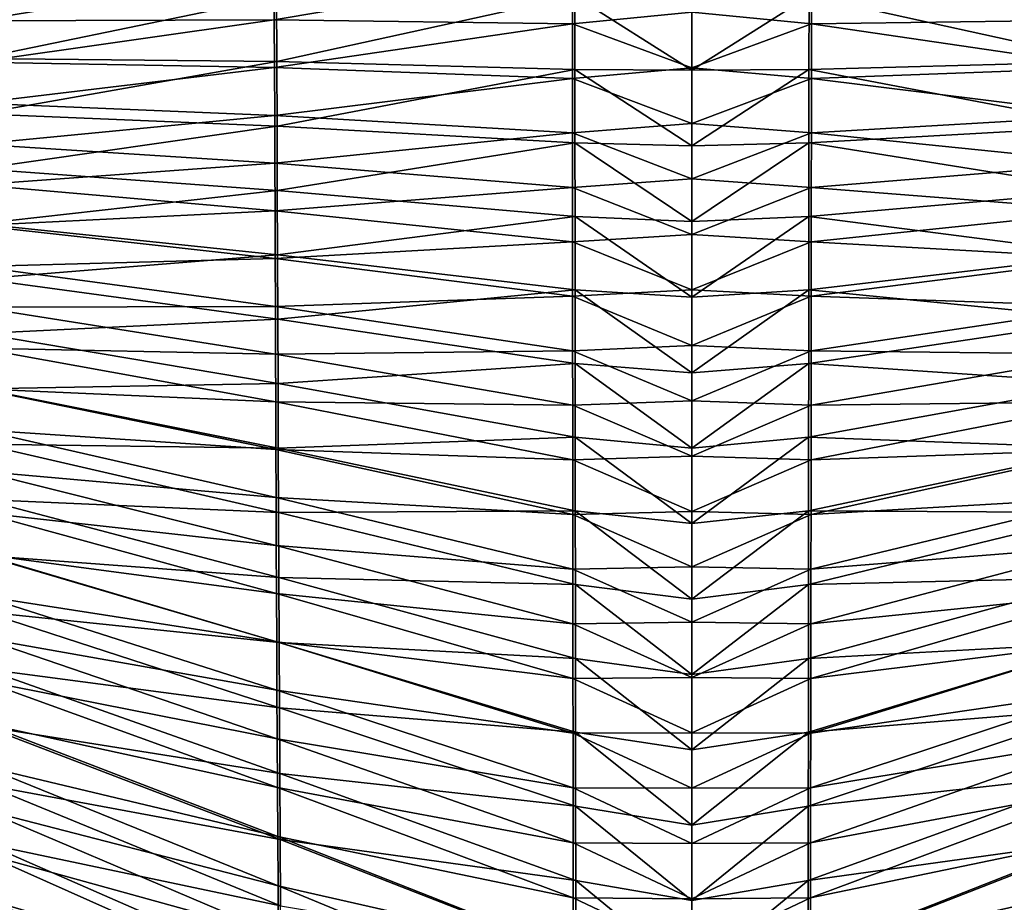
# Model space of a CAD drawing. Header units: millimetres. Extents: x -350 to 350, y 0 to 877.
# Tile 45 of 63: x -99 to 46, y 542 to 672. Entities that reach past the tile are written whole.
import ezdxf

# ---------------------------------------------------------------- set-up
doc = ezdxf.new("R2010")
doc.units = ezdxf.units.MM
doc.header["$LTSCALE"] = 41.718519
for name, color, linetype in [('10', 7, 'CONTINUOUS'), ('12', 7, 'CONTINUOUS'), ('6', 7, 'CONTINUOUS'), ('8', 7, 'CONTINUOUS')]:
    doc.layers.add(name, color=color, linetype=linetype)

msp = doc.modelspace()

# ---------------------------------------------------------------- linework, layer by layer
at = {"layer": '10', "linetype": 'Continuous'}
for points in [[(-61.27, 671.89, -532.87), (-61.3, 678.94, -535.28), (-17.55, 679.25, -537.76), (-61.27, 671.89, -532.87)], [(-17.54, 671.26, -535.04), (-61.27, 671.89, -532.87), (-17.55, 679.25, -537.76), (-17.54, 671.26, -535.04)], [(-17.54, 671.26, -535.04), (-17.55, 679.25, -537.76), (0, 672.98, -535.83), (-17.54, 671.26, -535.04)], [(-104.99, 671.72, -527.79), (-105.04, 677.8, -529.88), (-61.3, 678.94, -535.28), (-104.99, 671.72, -527.79)], [(-61.27, 671.89, -532.87), (-104.99, 671.72, -527.79), (-61.3, 678.94, -535.28), (-61.27, 671.89, -532.87)], [(-104.94, 665.68, -525.75), (-104.99, 671.72, -527.79), (-61.27, 671.89, -532.87), (-104.94, 665.68, -525.75)], [(-61.25, 664.86, -530.52), (-104.94, 665.68, -525.75), (-61.27, 671.89, -532.87), (-61.25, 664.86, -530.52)], [(-61.25, 664.86, -530.52), (-61.27, 671.89, -532.87), (-17.54, 671.26, -535.04), (-61.25, 664.86, -530.52)], [(0, 664.82, -533.11), (-17.54, 671.26, -535.04), (0, 672.98, -535.83), (0, 664.82, -533.11)], [(-17.53, 663.27, -532.38), (-61.25, 664.86, -530.52), (-17.54, 671.26, -535.04), (-17.53, 663.27, -532.38)], [(-17.53, 663.27, -532.38), (-17.54, 671.26, -535.04), (0, 664.82, -533.11), (-17.53, 663.27, -532.38)], [(-104.9, 659.65, -523.76), (-104.94, 665.68, -525.75), (-61.25, 664.86, -530.52), (-104.9, 659.65, -523.76)], [(-61.22, 657.84, -528.22), (-104.9, 659.65, -523.76), (-61.25, 664.86, -530.52), (-61.22, 657.84, -528.22)], [(-61.22, 657.84, -528.22), (-61.25, 664.86, -530.52), (-17.53, 663.27, -532.38), (-61.22, 657.84, -528.22)], [(0, 656.67, -530.45), (-17.53, 663.27, -532.38), (0, 664.82, -533.11), (0, 656.67, -530.45)], [(-17.53, 655.28, -529.79), (-61.22, 657.84, -528.22), (-17.53, 663.27, -532.38), (-17.53, 655.28, -529.79)], [(-17.53, 655.28, -529.79), (-17.53, 663.27, -532.38), (0, 656.67, -530.45), (-17.53, 655.28, -529.79)], [(-104.85, 653.65, -521.8), (-104.9, 659.65, -523.76), (-61.22, 657.84, -528.22), (-104.85, 653.65, -521.8)], [(-61.2, 650.84, -525.98), (-104.85, 653.65, -521.8), (-61.22, 657.84, -528.22), (-61.2, 650.84, -525.98)], [(-61.2, 650.84, -525.98), (-61.22, 657.84, -528.22), (-17.53, 655.28, -529.79), (-61.2, 650.84, -525.98)], [(0, 648.53, -527.87), (-17.53, 655.28, -529.79), (0, 656.67, -530.45), (0, 648.53, -527.87)], [(-17.52, 647.29, -527.26), (-61.2, 650.84, -525.98), (-17.53, 655.28, -529.79), (-17.52, 647.29, -527.26)], [(-17.52, 647.29, -527.26), (-17.53, 655.28, -529.79), (0, 648.53, -527.87), (-17.52, 647.29, -527.26)], [(-104.81, 647.66, -519.89), (-104.85, 653.65, -521.8), (-61.2, 650.84, -525.98), (-104.81, 647.66, -519.89)], [(-61.17, 643.83, -523.78), (-104.81, 647.66, -519.89), (-61.2, 650.84, -525.98), (-61.17, 643.83, -523.78)], [(-61.17, 643.83, -523.78), (-61.2, 650.84, -525.98), (-17.52, 647.29, -527.26), (-61.17, 643.83, -523.78)], [(-104.76, 641.68, -518.02), (-104.81, 647.66, -519.89), (-61.17, 643.83, -523.78), (-104.76, 641.68, -518.02)], [(-17.51, 639.3, -524.8), (-61.17, 643.83, -523.78), (-17.52, 647.29, -527.26), (-17.51, 639.3, -524.8)], [(0, 640.39, -525.35), (-17.52, 647.29, -527.26), (0, 648.53, -527.87), (0, 640.39, -525.35)], [(-17.51, 639.3, -524.8), (-17.52, 647.29, -527.26), (0, 640.39, -525.35), (-17.51, 639.3, -524.8)], [(-61.15, 636.84, -521.63), (-104.76, 641.68, -518.02), (-61.17, 643.83, -523.78), (-61.15, 636.84, -521.63)], [(-61.15, 636.84, -521.63), (-61.17, 643.83, -523.78), (-17.51, 639.3, -524.8), (-61.15, 636.84, -521.63)], [(-104.72, 635.7, -516.18), (-104.76, 641.68, -518.02), (-61.15, 636.84, -521.63), (-104.72, 635.7, -516.18)], [(0, 632.25, -522.89), (-17.51, 639.3, -524.8), (0, 640.39, -525.35), (0, 632.25, -522.89)], [(-17.51, 631.32, -522.4), (-61.15, 636.84, -521.63), (-17.51, 639.3, -524.8), (-17.51, 631.32, -522.4)], [(-17.51, 631.32, -522.4), (-17.51, 639.3, -524.8), (0, 632.25, -522.89), (-17.51, 631.32, -522.4)], [(-61.12, 629.84, -519.54), (-104.72, 635.7, -516.18), (-61.15, 636.84, -521.63), (-61.12, 629.84, -519.54)], [(-61.12, 629.84, -519.54), (-61.15, 636.84, -521.63), (-17.51, 631.32, -522.4), (-61.12, 629.84, -519.54)], [(-104.67, 629.72, -514.38), (-104.72, 635.7, -516.18), (-61.12, 629.84, -519.54), (-104.67, 629.72, -514.38)], [(0, 624.12, -520.5), (-17.51, 631.32, -522.4), (0, 632.25, -522.89), (0, 624.12, -520.5)], [(-17.5, 623.32, -520.05), (-61.12, 629.84, -519.54), (-17.51, 631.32, -522.4), (-17.5, 623.32, -520.05)], [(-17.5, 623.32, -520.05), (-17.51, 631.32, -522.4), (0, 624.12, -520.5), (-17.5, 623.32, -520.05)], [(-61.1, 622.84, -517.49), (-104.67, 629.72, -514.38), (-61.12, 629.84, -519.54), (-61.1, 622.84, -517.49)], [(-104.62, 623.73, -512.62), (-104.67, 629.72, -514.38), (-61.1, 622.84, -517.49), (-104.62, 623.73, -512.62)], [(-61.1, 622.84, -517.49), (-61.12, 629.84, -519.54), (-17.5, 623.32, -520.05), (-61.1, 622.84, -517.49)], [(-104.57, 617.73, -510.88), (-104.62, 623.73, -512.62), (-61.07, 615.83, -515.48), (-104.57, 617.73, -510.88)], [(-61.07, 615.83, -515.48), (-104.62, 623.73, -512.62), (-61.1, 622.84, -517.49), (-61.07, 615.83, -515.48)], [(-17.49, 615.33, -517.78), (-61.1, 622.84, -517.49), (-17.5, 623.32, -520.05), (-17.49, 615.33, -517.78)], [(-61.07, 615.83, -515.48), (-61.1, 622.84, -517.49), (-17.49, 615.33, -517.78), (-61.07, 615.83, -515.48)], [(0, 615.99, -518.18), (-17.5, 623.32, -520.05), (0, 624.12, -520.5), (0, 615.99, -518.18)], [(-17.49, 615.33, -517.78), (-17.5, 623.32, -520.05), (0, 615.99, -518.18), (-17.49, 615.33, -517.78)], [(-104.52, 611.71, -509.18), (-104.57, 617.73, -510.88), (-61.04, 608.82, -513.53), (-104.52, 611.71, -509.18)], [(-61.04, 608.82, -513.53), (-104.57, 617.73, -510.88), (-61.07, 615.83, -515.48), (-61.04, 608.82, -513.53)], [(-61.04, 608.82, -513.53), (-61.07, 615.83, -515.48), (-17.48, 607.33, -515.56), (-61.04, 608.82, -513.53)], [(-17.48, 607.33, -515.56), (-61.07, 615.83, -515.48), (-17.49, 615.33, -517.78), (-17.48, 607.33, -515.56)], [(0, 607.86, -515.92), (-17.49, 615.33, -517.78), (0, 615.99, -518.18), (0, 607.86, -515.92)], [(-17.48, 607.33, -515.56), (-17.49, 615.33, -517.78), (0, 607.86, -515.92), (-17.48, 607.33, -515.56)], [(-104.47, 605.67, -507.51), (-104.52, 611.71, -509.18), (-61.01, 601.79, -511.62), (-104.47, 605.67, -507.51)], [(-61.01, 601.79, -511.62), (-104.52, 611.71, -509.18), (-61.04, 608.82, -513.53), (-61.01, 601.79, -511.62)], [(-61.01, 601.79, -511.62), (-61.04, 608.82, -513.53), (-17.48, 599.32, -513.4), (-61.01, 601.79, -511.62)], [(-17.48, 599.32, -513.4), (-61.04, 608.82, -513.53), (-17.48, 607.33, -515.56), (-17.48, 599.32, -513.4)], [(0, 599.74, -513.73), (-17.48, 607.33, -515.56), (0, 607.86, -515.92), (0, 599.74, -513.73)], [(-17.48, 599.32, -513.4), (-17.48, 607.33, -515.56), (0, 599.74, -513.73), (-17.48, 599.32, -513.4)], [(-104.41, 599.6, -505.86), (-104.47, 605.67, -507.51), (-60.98, 594.75, -509.75), (-104.41, 599.6, -505.86)], [(-60.98, 594.75, -509.75), (-104.47, 605.67, -507.51), (-61.01, 601.79, -511.62), (-60.98, 594.75, -509.75)], [(-60.98, 594.75, -509.75), (-61.01, 601.79, -511.62), (-17.47, 591.31, -511.3), (-60.98, 594.75, -509.75)], [(-17.47, 591.31, -511.3), (-61.01, 601.79, -511.62), (-17.48, 599.32, -513.4), (-17.47, 591.31, -511.3)], [(-104.36, 593.51, -504.25), (-104.41, 599.6, -505.86), (-60.95, 587.7, -507.93), (-104.36, 593.51, -504.25)], [(-60.95, 587.7, -507.93), (-104.41, 599.6, -505.86), (-60.98, 594.75, -509.75), (-60.95, 587.7, -507.93)], [(0, 591.62, -511.6), (-17.48, 599.32, -513.4), (0, 599.74, -513.73), (0, 591.62, -511.6)], [(-17.47, 591.31, -511.3), (-17.48, 599.32, -513.4), (0, 591.62, -511.6), (-17.47, 591.31, -511.3)], [(-60.95, 587.7, -507.93), (-60.98, 594.75, -509.75), (-17.46, 583.29, -509.27), (-60.95, 587.7, -507.93)], [(-17.46, 583.29, -509.27), (-60.98, 594.75, -509.75), (-17.47, 591.31, -511.3), (-17.46, 583.29, -509.27)], [(-104.3, 587.37, -502.66), (-104.36, 593.51, -504.25), (-60.92, 580.62, -506.15), (-104.3, 587.37, -502.66)], [(-60.92, 580.62, -506.15), (-104.36, 593.51, -504.25), (-60.95, 587.7, -507.93), (-60.92, 580.62, -506.15)], [(0, 583.5, -509.54), (-17.47, 591.31, -511.3), (0, 591.62, -511.6), (0, 583.5, -509.54)], [(-17.46, 583.29, -509.27), (-17.47, 591.31, -511.3), (0, 583.5, -509.54), (-17.46, 583.29, -509.27)], [(-104.23, 581.2, -501.1), (-104.3, 587.37, -502.66), (-60.88, 573.52, -504.41), (-104.23, 581.2, -501.1)], [(-60.88, 573.52, -504.41), (-104.3, 587.37, -502.66), (-60.92, 580.62, -506.15), (-60.88, 573.52, -504.41)], [(-60.92, 580.62, -506.15), (-60.95, 587.7, -507.93), (-17.45, 575.27, -507.3), (-60.92, 580.62, -506.15)], [(-17.45, 575.27, -507.3), (-60.95, 587.7, -507.93), (-17.46, 583.29, -509.27), (-17.45, 575.27, -507.3)], [(0, 575.38, -507.54), (-17.46, 583.29, -509.27), (0, 583.5, -509.54), (0, 575.38, -507.54)], [(-17.45, 575.27, -507.3), (-17.46, 583.29, -509.27), (0, 575.38, -507.54), (-17.45, 575.27, -507.3)], [(-104.17, 574.98, -499.56), (-104.23, 581.2, -501.1), (-60.84, 566.4, -502.72), (-104.17, 574.98, -499.56)], [(-60.84, 566.4, -502.72), (-104.23, 581.2, -501.1), (-60.88, 573.52, -504.41), (-60.84, 566.4, -502.72)], [(-60.88, 573.52, -504.41), (-60.92, 580.62, -506.15), (-17.44, 567.24, -505.38), (-60.88, 573.52, -504.41)], [(-17.44, 567.24, -505.38), (-60.92, 580.62, -506.15), (-17.45, 575.27, -507.3), (-17.44, 567.24, -505.38)], [(0, 567.27, -505.61), (-17.45, 575.27, -507.3), (0, 575.38, -507.54), (0, 567.27, -505.61)], [(-17.44, 567.24, -505.38), (-17.45, 575.27, -507.3), (0, 567.27, -505.61), (-17.44, 567.24, -505.38)], [(-104.1, 568.71, -498.06), (-104.17, 574.98, -499.56), (-60.81, 559.25, -501.08), (-104.1, 568.71, -498.06)], [(-60.81, 559.25, -501.08), (-104.17, 574.98, -499.56), (-60.84, 566.4, -502.72), (-60.81, 559.25, -501.08)], [(-60.84, 566.4, -502.72), (-60.88, 573.52, -504.41), (-17.43, 559.19, -503.53), (-60.84, 566.4, -502.72)], [(-17.43, 559.19, -503.53), (-60.88, 573.52, -504.41), (-17.44, 567.24, -505.38), (-17.43, 559.19, -503.53)], [(-104.03, 562.38, -496.57), (-104.1, 568.71, -498.06), (-60.77, 552.07, -499.47), (-104.03, 562.38, -496.57)], [(-60.77, 552.07, -499.47), (-104.1, 568.71, -498.06), (-60.81, 559.25, -501.08), (-60.77, 552.07, -499.47)], [(-60.81, 559.25, -501.08), (-60.84, 566.4, -502.72), (-17.42, 551.14, -501.74), (-60.81, 559.25, -501.08)], [(-17.42, 551.14, -501.74), (-60.84, 566.4, -502.72), (-17.43, 559.19, -503.53), (-17.42, 551.14, -501.74)], [(0, 559.15, -503.74), (-17.44, 567.24, -505.38), (0, 567.27, -505.61), (0, 559.15, -503.74)], [(-17.43, 559.19, -503.53), (-17.44, 567.24, -505.38), (0, 559.15, -503.74), (-17.43, 559.19, -503.53)], [(-103.95, 555.98, -495.11), (-104.03, 562.38, -496.57), (-60.72, 544.85, -497.91), (-103.95, 555.98, -495.11)], [(-60.72, 544.85, -497.91), (-104.03, 562.38, -496.57), (-60.77, 552.07, -499.47), (-60.72, 544.85, -497.91)], [(-60.77, 552.07, -499.47), (-60.81, 559.25, -501.08), (-17.41, 543.08, -500.01), (-60.77, 552.07, -499.47)], [(-17.41, 543.08, -500.01), (-60.81, 559.25, -501.08), (-17.42, 551.14, -501.74), (-17.41, 543.08, -500.01)], [(-17.42, 551.14, -501.74), (-17.43, 559.19, -503.53), (0, 551.04, -501.94), (-17.42, 551.14, -501.74)], [(0, 551.04, -501.94), (-17.43, 559.19, -503.53), (0, 559.15, -503.74), (0, 551.04, -501.94)], [(-103.87, 549.51, -493.68), (-103.95, 555.98, -495.11), (-60.68, 537.59, -496.39), (-103.87, 549.51, -493.68)], [(-60.68, 537.59, -496.39), (-103.95, 555.98, -495.11), (-60.72, 544.85, -497.91), (-60.68, 537.59, -496.39)], [(-60.72, 544.85, -497.91), (-60.77, 552.07, -499.47), (-17.4, 535, -498.34), (-60.72, 544.85, -497.91)], [(-17.4, 535, -498.34), (-60.77, 552.07, -499.47), (-17.41, 543.08, -500.01), (-17.4, 535, -498.34)], [(-17.41, 543.08, -500.01), (-17.42, 551.14, -501.74), (0, 542.93, -500.2), (-17.41, 543.08, -500.01)], [(0, 542.93, -500.2), (-17.42, 551.14, -501.74), (0, 551.04, -501.94), (0, 542.93, -500.2)], [(-103.78, 542.95, -492.27), (-103.87, 549.51, -493.68), (-60.63, 530.28, -494.91), (-103.78, 542.95, -492.27)], [(-60.63, 530.28, -494.91), (-103.87, 549.51, -493.68), (-60.68, 537.59, -496.39), (-60.63, 530.28, -494.91)], [(-60.68, 537.59, -496.39), (-60.72, 544.85, -497.91), (-17.39, 526.92, -496.73), (-60.68, 537.59, -496.39)], [(-17.39, 526.92, -496.73), (-60.72, 544.85, -497.91), (-17.4, 535, -498.34), (-17.39, 526.92, -496.73)], [(-103.69, 536.29, -490.88), (-103.78, 542.95, -492.27), (-60.58, 522.92, -493.47), (-103.69, 536.29, -490.88)], [(-60.58, 522.92, -493.47), (-103.78, 542.95, -492.27), (-60.63, 530.28, -494.91), (-60.58, 522.92, -493.47)], [(-17.4, 535, -498.34), (-17.41, 543.08, -500.01), (0, 534.82, -498.52), (-17.4, 535, -498.34)], [(0, 534.82, -498.52), (-17.41, 543.08, -500.01), (0, 542.93, -500.2), (0, 534.82, -498.52)]]:
    msp.add_3dface(points, dxfattribs=at)
at = {"layer": '12', "linetype": 'Continuous'}
for points in [[(17.54, 671.26, -535.04), (0, 672.98, -535.83), (17.55, 679.25, -537.76), (17.54, 671.26, -535.04)], [(17.54, 671.26, -535.04), (17.55, 679.25, -537.76), (61.27, 671.89, -532.87), (17.54, 671.26, -535.04)], [(0, 664.82, -533.11), (0, 672.98, -535.83), (17.54, 671.26, -535.04), (0, 664.82, -533.11)], [(61.25, 664.86, -530.52), (17.54, 671.26, -535.04), (61.27, 671.89, -532.87), (61.25, 664.86, -530.52)], [(17.53, 663.27, -532.38), (0, 664.82, -533.11), (17.54, 671.26, -535.04), (17.53, 663.27, -532.38)], [(17.53, 663.27, -532.38), (17.54, 671.26, -535.04), (61.25, 664.86, -530.52), (17.53, 663.27, -532.38)], [(0, 656.67, -530.45), (0, 664.82, -533.11), (17.53, 663.27, -532.38), (0, 656.67, -530.45)], [(61.22, 657.84, -528.22), (17.53, 663.27, -532.38), (61.25, 664.86, -530.52), (61.22, 657.84, -528.22)], [(17.53, 655.28, -529.79), (0, 656.67, -530.45), (17.53, 663.27, -532.38), (17.53, 655.28, -529.79)], [(17.53, 655.28, -529.79), (17.53, 663.27, -532.38), (61.22, 657.84, -528.22), (17.53, 655.28, -529.79)], [(61.2, 650.84, -525.98), (17.53, 655.28, -529.79), (61.22, 657.84, -528.22), (61.2, 650.84, -525.98)], [(0, 648.53, -527.87), (0, 656.67, -530.45), (17.53, 655.28, -529.79), (0, 648.53, -527.87)], [(17.52, 647.29, -527.26), (0, 648.53, -527.87), (17.53, 655.28, -529.79), (17.52, 647.29, -527.26)], [(17.52, 647.29, -527.26), (17.53, 655.28, -529.79), (61.2, 650.84, -525.98), (17.52, 647.29, -527.26)], [(61.17, 643.84, -523.78), (17.52, 647.29, -527.26), (61.2, 650.84, -525.98), (61.17, 643.84, -523.78)], [(0, 640.39, -525.35), (0, 648.53, -527.87), (17.52, 647.29, -527.26), (0, 640.39, -525.35)], [(17.51, 639.31, -524.8), (0, 640.39, -525.35), (17.52, 647.29, -527.26), (17.51, 639.31, -524.8)], [(17.51, 639.31, -524.8), (17.52, 647.29, -527.26), (61.17, 643.84, -523.78), (17.51, 639.31, -524.8)], [(61.15, 636.84, -521.63), (17.51, 639.31, -524.8), (61.17, 643.84, -523.78), (61.15, 636.84, -521.63)], [(0, 632.25, -522.89), (0, 640.39, -525.35), (17.51, 639.31, -524.8), (0, 632.25, -522.89)], [(17.51, 631.32, -522.4), (0, 632.25, -522.89), (17.51, 639.31, -524.8), (17.51, 631.32, -522.4)], [(17.51, 631.32, -522.4), (17.51, 639.31, -524.8), (61.15, 636.84, -521.63), (17.51, 631.32, -522.4)], [(61.12, 629.84, -519.54), (17.51, 631.32, -522.4), (61.15, 636.84, -521.63), (61.12, 629.84, -519.54)], [(0, 624.12, -520.5), (0, 632.25, -522.89), (17.51, 631.32, -522.4), (0, 624.12, -520.5)], [(17.5, 623.32, -520.05), (0, 624.12, -520.5), (17.51, 631.32, -522.4), (17.5, 623.32, -520.05)], [(17.5, 623.32, -520.05), (17.51, 631.32, -522.4), (61.12, 629.84, -519.54), (17.5, 623.32, -520.05)], [(61.1, 622.84, -517.49), (17.5, 623.32, -520.05), (61.12, 629.84, -519.54), (61.1, 622.84, -517.49)], [(0, 615.99, -518.18), (0, 624.12, -520.5), (17.5, 623.32, -520.05), (0, 615.99, -518.18)], [(17.49, 615.33, -517.78), (0, 615.99, -518.18), (17.5, 623.32, -520.05), (17.49, 615.33, -517.78)], [(17.49, 615.33, -517.78), (17.5, 623.32, -520.05), (61.1, 622.84, -517.49), (17.49, 615.33, -517.78)], [(61.07, 615.83, -515.49), (17.49, 615.33, -517.78), (61.1, 622.84, -517.49), (61.07, 615.83, -515.49)], [(0, 607.86, -515.92), (0, 615.99, -518.18), (17.49, 615.33, -517.78), (0, 607.86, -515.92)], [(17.48, 607.33, -515.56), (17.49, 615.33, -517.78), (61.07, 615.83, -515.49), (17.48, 607.33, -515.56)], [(61.04, 608.82, -513.53), (17.48, 607.33, -515.56), (61.07, 615.83, -515.49), (61.04, 608.82, -513.53)], [(17.48, 607.33, -515.56), (0, 607.86, -515.92), (17.49, 615.33, -517.78), (17.48, 607.33, -515.56)], [(17.48, 599.32, -513.4), (17.48, 607.33, -515.56), (61.04, 608.82, -513.53), (17.48, 599.32, -513.4)], [(61.01, 601.79, -511.62), (17.48, 599.32, -513.4), (61.04, 608.82, -513.53), (61.01, 601.79, -511.62)], [(0, 599.74, -513.73), (0, 607.86, -515.92), (17.48, 607.33, -515.56), (0, 599.74, -513.73)], [(17.48, 599.32, -513.4), (0, 599.74, -513.73), (17.48, 607.33, -515.56), (17.48, 599.32, -513.4)], [(17.47, 591.31, -511.3), (17.48, 599.32, -513.4), (61.01, 601.79, -511.62), (17.47, 591.31, -511.3)], [(60.98, 594.75, -509.75), (17.47, 591.31, -511.3), (61.01, 601.79, -511.62), (60.98, 594.75, -509.75)], [(0, 591.62, -511.6), (0, 599.74, -513.73), (17.48, 599.32, -513.4), (0, 591.62, -511.6)], [(17.47, 591.31, -511.3), (0, 591.62, -511.6), (17.48, 599.32, -513.4), (17.47, 591.31, -511.3)], [(17.46, 583.29, -509.27), (17.47, 591.31, -511.3), (60.98, 594.75, -509.75), (17.46, 583.29, -509.27)], [(60.95, 587.7, -507.93), (17.46, 583.29, -509.27), (60.98, 594.75, -509.75), (60.95, 587.7, -507.93)], [(0, 583.5, -509.54), (0, 591.62, -511.6), (17.47, 591.31, -511.3), (0, 583.5, -509.54)], [(17.46, 583.29, -509.27), (0, 583.5, -509.54), (17.47, 591.31, -511.3), (17.46, 583.29, -509.27)], [(17.45, 575.27, -507.3), (17.46, 583.29, -509.27), (60.95, 587.7, -507.93), (17.45, 575.27, -507.3)], [(60.92, 580.62, -506.15), (17.45, 575.27, -507.3), (60.95, 587.7, -507.93), (60.92, 580.62, -506.15)], [(0, 575.38, -507.54), (0, 583.5, -509.54), (17.46, 583.29, -509.27), (0, 575.38, -507.54)], [(17.45, 575.27, -507.3), (0, 575.38, -507.54), (17.46, 583.29, -509.27), (17.45, 575.27, -507.3)], [(17.44, 567.24, -505.38), (17.45, 575.27, -507.3), (60.92, 580.62, -506.15), (17.44, 567.24, -505.38)], [(60.88, 573.52, -504.42), (17.44, 567.24, -505.38), (60.92, 580.62, -506.15), (60.88, 573.52, -504.42)], [(0, 567.27, -505.61), (0, 575.38, -507.54), (17.45, 575.27, -507.3), (0, 567.27, -505.61)], [(17.44, 567.24, -505.38), (0, 567.27, -505.61), (17.45, 575.27, -507.3), (17.44, 567.24, -505.38)], [(17.43, 559.19, -503.53), (17.44, 567.24, -505.38), (60.88, 573.52, -504.42), (17.43, 559.19, -503.53)], [(60.84, 566.4, -502.72), (17.43, 559.19, -503.53), (60.88, 573.52, -504.42), (60.84, 566.4, -502.72)], [(0, 559.15, -503.74), (0, 567.27, -505.61), (17.44, 567.24, -505.38), (0, 559.15, -503.74)], [(17.43, 559.19, -503.53), (0, 559.15, -503.74), (17.44, 567.24, -505.38), (17.43, 559.19, -503.53)], [(17.42, 551.14, -501.74), (17.43, 559.19, -503.53), (60.84, 566.4, -502.72), (17.42, 551.14, -501.74)], [(60.81, 559.25, -501.08), (17.42, 551.14, -501.74), (60.84, 566.4, -502.72), (60.81, 559.25, -501.08)], [(0, 551.04, -501.94), (0, 559.15, -503.74), (17.43, 559.19, -503.53), (0, 551.04, -501.94)], [(17.42, 551.14, -501.74), (0, 551.04, -501.94), (17.43, 559.19, -503.53), (17.42, 551.14, -501.74)], [(17.41, 543.08, -500.01), (17.42, 551.14, -501.74), (60.81, 559.25, -501.08), (17.41, 543.08, -500.01)], [(60.77, 552.07, -499.47), (17.41, 543.08, -500.01), (60.81, 559.25, -501.08), (60.77, 552.07, -499.47)], [(17.4, 535, -498.34), (17.41, 543.08, -500.01), (60.77, 552.07, -499.47), (17.4, 535, -498.34)], [(60.72, 544.85, -497.91), (17.4, 535, -498.34), (60.77, 552.07, -499.47), (60.72, 544.85, -497.91)], [(0, 542.93, -500.2), (0, 551.04, -501.94), (17.42, 551.14, -501.74), (0, 542.93, -500.2)], [(17.41, 543.08, -500.01), (0, 542.93, -500.2), (17.42, 551.14, -501.74), (17.41, 543.08, -500.01)], [(17.39, 526.92, -496.73), (17.4, 535, -498.34), (60.72, 544.85, -497.91), (17.39, 526.92, -496.73)], [(60.68, 537.59, -496.39), (17.39, 526.92, -496.73), (60.72, 544.85, -497.91), (60.68, 537.59, -496.39)], [(0, 534.82, -498.52), (0, 542.93, -500.2), (17.41, 543.08, -500.01), (0, 534.82, -498.52)], [(17.4, 535, -498.34), (0, 534.82, -498.52), (17.41, 543.08, -500.01), (17.4, 535, -498.34)]]:
    msp.add_3dface(points, dxfattribs=at)
at = {"layer": '6', "linetype": 'Continuous'}
for points in [[(-104.61, 666.2, -524.91), (-60.93, 675.23, -532.98), (-104.67, 674.35, -527.67), (-104.61, 666.2, -524.91)], [(-60.9, 665.74, -529.79), (-60.93, 675.23, -532.98), (-104.61, 666.2, -524.91), (-60.9, 665.74, -529.79)], [(-60.9, 665.74, -529.79), (-17.18, 675.39, -535.39), (-60.93, 675.23, -532.98), (-60.9, 665.74, -529.79)], [(-17.17, 664.6, -531.78), (-17.18, 675.39, -535.39), (-60.9, 665.74, -529.79), (-17.17, 664.6, -531.78)], [(0, 664.47, -531.94), (0, 675.57, -535.66), (-17.18, 675.39, -535.39), (0, 664.47, -531.94)], [(-17.17, 664.6, -531.78), (0, 664.47, -531.94), (-17.18, 675.39, -535.39), (-17.17, 664.6, -531.78)], [(-104.55, 658.09, -522.23), (-60.9, 665.74, -529.79), (-104.61, 666.2, -524.91), (-104.55, 658.09, -522.23)], [(-60.87, 656.28, -526.69), (-60.9, 665.74, -529.79), (-104.55, 658.09, -522.23), (-60.87, 656.28, -526.69)], [(-60.87, 656.28, -526.69), (-17.17, 664.6, -531.78), (-60.9, 665.74, -529.79), (-60.87, 656.28, -526.69)], [(-17.16, 653.82, -528.29), (-17.17, 664.6, -531.78), (-60.87, 656.28, -526.69), (-17.16, 653.82, -528.29)], [(0, 653.37, -528.35), (0, 664.47, -531.94), (-17.17, 664.6, -531.78), (0, 653.37, -528.35)], [(-17.16, 653.82, -528.29), (0, 653.37, -528.35), (-17.17, 664.6, -531.78), (-17.16, 653.82, -528.29)], [(-104.48, 650.01, -519.63), (-60.87, 656.28, -526.69), (-104.55, 658.09, -522.23), (-104.48, 650.01, -519.63)], [(-60.83, 646.84, -523.69), (-60.87, 656.28, -526.69), (-104.48, 650.01, -519.63), (-60.83, 646.84, -523.69)], [(-60.83, 646.84, -523.69), (-17.16, 653.82, -528.29), (-60.87, 656.28, -526.69), (-60.83, 646.84, -523.69)], [(-17.15, 643.04, -524.9), (-17.16, 653.82, -528.29), (-60.83, 646.84, -523.69), (-17.15, 643.04, -524.9)], [(0, 642.27, -524.88), (0, 653.37, -528.35), (-17.16, 653.82, -528.29), (0, 642.27, -524.88)], [(-17.15, 643.04, -524.9), (0, 642.27, -524.88), (-17.16, 653.82, -528.29), (-17.15, 643.04, -524.9)], [(-104.42, 641.96, -517.1), (-60.83, 646.84, -523.69), (-104.48, 650.01, -519.63), (-104.42, 641.96, -517.1)], [(-60.8, 637.4, -520.79), (-60.83, 646.84, -523.69), (-104.42, 641.96, -517.1), (-60.8, 637.4, -520.79)], [(-60.8, 637.4, -520.79), (-17.15, 643.04, -524.9), (-60.83, 646.84, -523.69), (-60.8, 637.4, -520.79)], [(-17.15, 632.25, -521.64), (-17.15, 643.04, -524.9), (-60.8, 637.4, -520.79), (-17.15, 632.25, -521.64)], [(0, 631.19, -521.53), (0, 642.27, -524.88), (-17.15, 643.04, -524.9), (0, 631.19, -521.53)], [(-17.15, 632.25, -521.64), (0, 631.19, -521.53), (-17.15, 643.04, -524.9), (-17.15, 632.25, -521.64)], [(-104.36, 633.9, -514.63), (-60.8, 637.4, -520.79), (-104.42, 641.96, -517.1), (-104.36, 633.9, -514.63)], [(-60.76, 627.96, -517.97), (-60.8, 637.4, -520.79), (-104.36, 633.9, -514.63), (-60.76, 627.96, -517.97)], [(-60.76, 627.96, -517.97), (-17.15, 632.25, -521.64), (-60.8, 637.4, -520.79), (-60.76, 627.96, -517.97)], [(-104.29, 625.84, -512.23), (-60.76, 627.96, -517.97), (-104.36, 633.9, -514.63), (-104.29, 625.84, -512.23)], [(-17.14, 621.46, -518.48), (-17.15, 632.25, -521.64), (-60.76, 627.96, -517.97), (-17.14, 621.46, -518.48)], [(0, 620.11, -518.31), (0, 631.19, -521.53), (-17.15, 632.25, -521.64), (0, 620.11, -518.31)], [(-17.14, 621.46, -518.48), (0, 620.11, -518.31), (-17.15, 632.25, -521.64), (-17.14, 621.46, -518.48)], [(-60.73, 618.52, -515.23), (-60.76, 627.96, -517.97), (-104.29, 625.84, -512.23), (-60.73, 618.52, -515.23)], [(-60.73, 618.52, -515.23), (-17.14, 621.46, -518.48), (-60.76, 627.96, -517.97), (-60.73, 618.52, -515.23)], [(-104.23, 617.75, -509.89), (-60.73, 618.52, -515.23), (-104.29, 625.84, -512.23), (-104.23, 617.75, -509.89)], [(-17.13, 610.66, -515.44), (-17.14, 621.46, -518.48), (-60.73, 618.52, -515.23), (-17.13, 610.66, -515.44)], [(0, 609.04, -515.21), (0, 620.11, -518.31), (-17.14, 621.46, -518.48), (0, 609.04, -515.21)], [(-17.13, 610.66, -515.44), (0, 609.04, -515.21), (-17.14, 621.46, -518.48), (-17.13, 610.66, -515.44)], [(-60.69, 609.06, -512.58), (-60.73, 618.52, -515.23), (-104.23, 617.75, -509.89), (-60.69, 609.06, -512.58)], [(-60.69, 609.06, -512.58), (-17.13, 610.66, -515.44), (-60.73, 618.52, -515.23), (-60.69, 609.06, -512.58)], [(-104.16, 609.64, -507.6), (-60.69, 609.06, -512.58), (-104.23, 617.75, -509.89), (-104.16, 609.64, -507.6)], [(-17.12, 599.85, -512.51), (-17.13, 610.66, -515.44), (-60.69, 609.06, -512.58), (-17.12, 599.85, -512.51)], [(0, 597.97, -512.23), (0, 609.04, -515.21), (-17.13, 610.66, -515.44), (0, 597.97, -512.23)], [(-17.12, 599.85, -512.51), (0, 597.97, -512.23), (-17.13, 610.66, -515.44), (-17.12, 599.85, -512.51)], [(-60.65, 599.58, -510.02), (-60.69, 609.06, -512.58), (-104.16, 609.64, -507.6), (-60.65, 599.58, -510.02)], [(-104.08, 601.49, -505.37), (-60.65, 599.58, -510.02), (-104.16, 609.64, -507.6), (-104.08, 601.49, -505.37)], [(-60.65, 599.58, -510.02), (-17.12, 599.85, -512.51), (-60.69, 609.06, -512.58), (-60.65, 599.58, -510.02)], [(-60.61, 590.07, -507.53), (-60.65, 599.58, -510.02), (-104.08, 601.49, -505.37), (-60.61, 590.07, -507.53)], [(-104.01, 593.28, -503.19), (-60.61, 590.07, -507.53), (-104.08, 601.49, -505.37), (-104.01, 593.28, -503.19)], [(-17.1, 589.03, -509.7), (-17.12, 599.85, -512.51), (-60.65, 599.58, -510.02), (-17.1, 589.03, -509.7)], [(0, 586.91, -509.37), (0, 597.97, -512.23), (-17.12, 599.85, -512.51), (0, 586.91, -509.37)], [(-17.1, 589.03, -509.7), (0, 586.91, -509.37), (-17.12, 599.85, -512.51), (-17.1, 589.03, -509.7)], [(-60.61, 590.07, -507.53), (-17.1, 589.03, -509.7), (-60.65, 599.58, -510.02), (-60.61, 590.07, -507.53)], [(-60.56, 580.53, -505.13), (-60.61, 590.07, -507.53), (-104.01, 593.28, -503.19), (-60.56, 580.53, -505.13)], [(-103.92, 585.01, -501.06), (-60.56, 580.53, -505.13), (-104.01, 593.28, -503.19), (-103.92, 585.01, -501.06)], [(-17.09, 578.2, -506.99), (-17.1, 589.03, -509.7), (-60.61, 590.07, -507.53), (-17.09, 578.2, -506.99)], [(-60.56, 580.53, -505.13), (-17.09, 578.2, -506.99), (-60.61, 590.07, -507.53), (-60.56, 580.53, -505.13)], [(0, 575.85, -506.63), (0, 586.91, -509.37), (-17.1, 589.03, -509.7), (0, 575.85, -506.63)], [(-17.09, 578.2, -506.99), (0, 575.85, -506.63), (-17.1, 589.03, -509.7), (-17.09, 578.2, -506.99)], [(-60.51, 570.96, -502.8), (-60.56, 580.53, -505.13), (-103.92, 585.01, -501.06), (-60.51, 570.96, -502.8)], [(-103.84, 576.66, -498.98), (-60.51, 570.96, -502.8), (-103.92, 585.01, -501.06), (-103.84, 576.66, -498.98)], [(-17.08, 567.36, -504.39), (-17.09, 578.2, -506.99), (-60.56, 580.53, -505.13), (-17.08, 567.36, -504.39)], [(-60.51, 570.96, -502.8), (-17.08, 567.36, -504.39), (-60.56, 580.53, -505.13), (-60.51, 570.96, -502.8)], [(0, 564.79, -504.01), (0, 575.85, -506.63), (-17.09, 578.2, -506.99), (0, 564.79, -504.01)], [(-17.08, 567.36, -504.39), (0, 564.79, -504.01), (-17.09, 578.2, -506.99), (-17.08, 567.36, -504.39)], [(-60.46, 561.33, -500.55), (-60.51, 570.96, -502.8), (-103.84, 576.66, -498.98), (-60.46, 561.33, -500.55)], [(-103.74, 568.21, -496.95), (-60.46, 561.33, -500.55), (-103.84, 576.66, -498.98), (-103.74, 568.21, -496.95)], [(-17.07, 556.5, -501.91), (-17.08, 567.36, -504.39), (-60.51, 570.96, -502.8), (-17.07, 556.5, -501.91)], [(-60.46, 561.33, -500.55), (-17.07, 556.5, -501.91), (-60.51, 570.96, -502.8), (-60.46, 561.33, -500.55)], [(-60.41, 551.65, -498.38), (-60.46, 561.33, -500.55), (-103.74, 568.21, -496.95), (-60.41, 551.65, -498.38)], [(-103.64, 559.66, -494.96), (-60.41, 551.65, -498.38), (-103.74, 568.21, -496.95), (-103.64, 559.66, -494.96)], [(0, 553.74, -501.51), (0, 564.79, -504.01), (-17.08, 567.36, -504.39), (0, 553.74, -501.51)], [(-17.07, 556.5, -501.91), (0, 553.74, -501.51), (-17.08, 567.36, -504.39), (-17.07, 556.5, -501.91)], [(-17.05, 545.62, -499.53), (-17.07, 556.5, -501.91), (-60.46, 561.33, -500.55), (-17.05, 545.62, -499.53)], [(-60.41, 551.65, -498.38), (-17.05, 545.62, -499.53), (-60.46, 561.33, -500.55), (-60.41, 551.65, -498.38)], [(-60.35, 541.9, -496.29), (-60.41, 551.65, -498.38), (-103.64, 559.66, -494.96), (-60.35, 541.9, -496.29)], [(-103.54, 550.98, -493.02), (-60.35, 541.9, -496.29), (-103.64, 559.66, -494.96), (-103.54, 550.98, -493.02)], [(0, 542.69, -499.13), (0, 553.74, -501.51), (-17.07, 556.5, -501.91), (0, 542.69, -499.13)], [(-17.05, 545.62, -499.53), (0, 542.69, -499.13), (-17.07, 556.5, -501.91), (-17.05, 545.62, -499.53)], [(-60.29, 532.07, -494.27), (-60.35, 541.9, -496.29), (-103.54, 550.98, -493.02), (-60.29, 532.07, -494.27)], [(-103.42, 542.15, -491.12), (-60.29, 532.07, -494.27), (-103.54, 550.98, -493.02), (-103.42, 542.15, -491.12)], [(-17.04, 534.72, -497.27), (-17.05, 545.62, -499.53), (-60.41, 551.65, -498.38), (-17.04, 534.72, -497.27)], [(-60.35, 541.9, -496.29), (-17.04, 534.72, -497.27), (-60.41, 551.65, -498.38), (-60.35, 541.9, -496.29)], [(0, 531.64, -496.86), (0, 542.69, -499.13), (-17.05, 545.62, -499.53), (0, 531.64, -496.86)], [(-17.04, 534.72, -497.27), (0, 531.64, -496.86), (-17.05, 545.62, -499.53), (-17.04, 534.72, -497.27)]]:
    msp.add_3dface(points, dxfattribs=at)
at = {"layer": '8', "linetype": 'Continuous'}
for points in [[(0, 675.57, -535.66), (0, 664.47, -531.94), (17.19, 675.39, -535.39), (0, 675.57, -535.66)], [(0, 664.47, -531.94), (17.18, 664.6, -531.78), (17.19, 675.39, -535.39), (0, 664.47, -531.94)], [(17.18, 664.6, -531.78), (60.91, 665.74, -529.79), (17.19, 675.39, -535.39), (17.18, 664.6, -531.78)], [(60.91, 665.74, -529.79), (60.94, 675.23, -532.98), (17.19, 675.39, -535.39), (60.91, 665.74, -529.79)], [(60.87, 656.28, -526.69), (60.91, 665.74, -529.79), (17.18, 664.6, -531.78), (60.87, 656.28, -526.69)], [(0, 664.47, -531.94), (0, 653.37, -528.35), (17.18, 664.6, -531.78), (0, 664.47, -531.94)], [(0, 653.37, -528.35), (17.17, 653.82, -528.29), (17.18, 664.6, -531.78), (0, 653.37, -528.35)], [(17.17, 653.82, -528.29), (60.87, 656.28, -526.69), (17.18, 664.6, -531.78), (17.17, 653.82, -528.29)], [(60.84, 646.84, -523.69), (60.87, 656.28, -526.69), (17.17, 653.82, -528.29), (60.84, 646.84, -523.69)], [(0, 653.37, -528.35), (0, 642.27, -524.88), (17.17, 653.82, -528.29), (0, 653.37, -528.35)], [(0, 642.27, -524.88), (17.16, 643.04, -524.9), (17.17, 653.82, -528.29), (0, 642.27, -524.88)], [(17.16, 643.04, -524.9), (60.84, 646.84, -523.69), (17.17, 653.82, -528.29), (17.16, 643.04, -524.9)], [(60.8, 637.4, -520.79), (60.84, 646.84, -523.69), (17.16, 643.04, -524.9), (60.8, 637.4, -520.79)], [(0, 642.27, -524.88), (0, 631.19, -521.53), (17.16, 643.04, -524.9), (0, 642.27, -524.88)], [(0, 631.19, -521.53), (17.15, 632.25, -521.64), (17.16, 643.04, -524.9), (0, 631.19, -521.53)], [(17.15, 632.25, -521.64), (60.8, 637.4, -520.79), (17.16, 643.04, -524.9), (17.15, 632.25, -521.64)], [(60.77, 627.96, -517.97), (60.8, 637.4, -520.79), (17.15, 632.25, -521.64), (60.77, 627.96, -517.97)], [(0, 631.19, -521.53), (0, 620.11, -518.31), (17.15, 632.25, -521.64), (0, 631.19, -521.53)], [(0, 620.11, -518.31), (17.14, 621.46, -518.49), (17.15, 632.25, -521.64), (0, 620.11, -518.31)], [(17.14, 621.46, -518.49), (60.77, 627.96, -517.97), (17.15, 632.25, -521.64), (17.14, 621.46, -518.49)], [(60.73, 618.52, -515.23), (60.77, 627.96, -517.97), (17.14, 621.46, -518.49), (60.73, 618.52, -515.23)], [(0, 620.11, -518.31), (0, 609.04, -515.21), (17.14, 621.46, -518.49), (0, 620.11, -518.31)], [(0, 609.04, -515.21), (17.13, 610.66, -515.44), (17.14, 621.46, -518.49), (0, 609.04, -515.21)], [(17.13, 610.66, -515.44), (60.73, 618.52, -515.23), (17.14, 621.46, -518.49), (17.13, 610.66, -515.44)], [(60.69, 609.06, -512.58), (60.73, 618.52, -515.23), (17.13, 610.66, -515.44), (60.69, 609.06, -512.58)], [(0, 609.04, -515.21), (0, 597.97, -512.23), (17.13, 610.66, -515.44), (0, 609.04, -515.21)], [(0, 597.97, -512.23), (17.12, 599.85, -512.51), (17.13, 610.66, -515.44), (0, 597.97, -512.23)], [(17.12, 599.85, -512.51), (60.69, 609.06, -512.58), (17.13, 610.66, -515.44), (17.12, 599.85, -512.51)], [(60.65, 599.58, -510.02), (60.69, 609.06, -512.58), (17.12, 599.85, -512.51), (60.65, 599.58, -510.02)], [(0, 597.97, -512.23), (0, 586.91, -509.37), (17.12, 599.85, -512.51), (0, 597.97, -512.23)], [(0, 586.91, -509.37), (17.11, 589.03, -509.7), (17.12, 599.85, -512.51), (0, 586.91, -509.37)], [(17.11, 589.03, -509.7), (60.65, 599.58, -510.02), (17.12, 599.85, -512.51), (17.11, 589.03, -509.7)], [(60.61, 590.08, -507.53), (60.65, 599.58, -510.02), (17.11, 589.03, -509.7), (60.61, 590.08, -507.53)], [(60.57, 580.54, -505.12), (60.61, 590.08, -507.53), (17.1, 578.2, -506.99), (60.57, 580.54, -505.12)], [(17.1, 578.2, -506.99), (60.61, 590.08, -507.53), (17.11, 589.03, -509.7), (17.1, 578.2, -506.99)], [(0, 586.91, -509.37), (0, 575.85, -506.63), (17.11, 589.03, -509.7), (0, 586.91, -509.37)], [(0, 575.85, -506.63), (17.1, 578.2, -506.99), (17.11, 589.03, -509.7), (0, 575.85, -506.63)], [(60.52, 570.96, -502.8), (60.57, 580.54, -505.12), (17.09, 567.36, -504.39), (60.52, 570.96, -502.8)], [(17.09, 567.36, -504.39), (60.57, 580.54, -505.12), (17.1, 578.2, -506.99), (17.09, 567.36, -504.39)], [(0, 575.85, -506.63), (0, 564.79, -504.01), (17.1, 578.2, -506.99), (0, 575.85, -506.63)], [(0, 564.79, -504.01), (17.09, 567.36, -504.39), (17.1, 578.2, -506.99), (0, 564.79, -504.01)], [(60.47, 561.33, -500.55), (60.52, 570.96, -502.8), (17.07, 556.5, -501.91), (60.47, 561.33, -500.55)], [(17.07, 556.5, -501.91), (60.52, 570.96, -502.8), (17.09, 567.36, -504.39), (17.07, 556.5, -501.91)], [(0, 564.79, -504.01), (0, 553.74, -501.51), (17.09, 567.36, -504.39), (0, 564.79, -504.01)], [(0, 553.74, -501.51), (17.07, 556.5, -501.91), (17.09, 567.36, -504.39), (0, 553.74, -501.51)], [(60.42, 551.65, -498.38), (60.47, 561.33, -500.55), (17.06, 545.62, -499.53), (60.42, 551.65, -498.38)], [(17.06, 545.62, -499.53), (60.47, 561.33, -500.55), (17.07, 556.5, -501.91), (17.06, 545.62, -499.53)], [(0, 553.74, -501.51), (0, 542.69, -499.13), (17.07, 556.5, -501.91), (0, 553.74, -501.51)], [(0, 542.69, -499.13), (17.06, 545.62, -499.53), (17.07, 556.5, -501.91), (0, 542.69, -499.13)], [(60.36, 541.9, -496.29), (60.42, 551.65, -498.38), (17.04, 534.72, -497.27), (60.36, 541.9, -496.29)], [(17.04, 534.72, -497.27), (60.42, 551.65, -498.38), (17.06, 545.62, -499.53), (17.04, 534.72, -497.27)], [(0, 542.69, -499.13), (0, 531.64, -496.86), (17.06, 545.62, -499.53), (0, 542.69, -499.13)], [(0, 531.64, -496.86), (17.04, 534.72, -497.27), (17.06, 545.62, -499.53), (0, 531.64, -496.86)]]:
    msp.add_3dface(points, dxfattribs=at)

doc.saveas('drawing.dxf')
